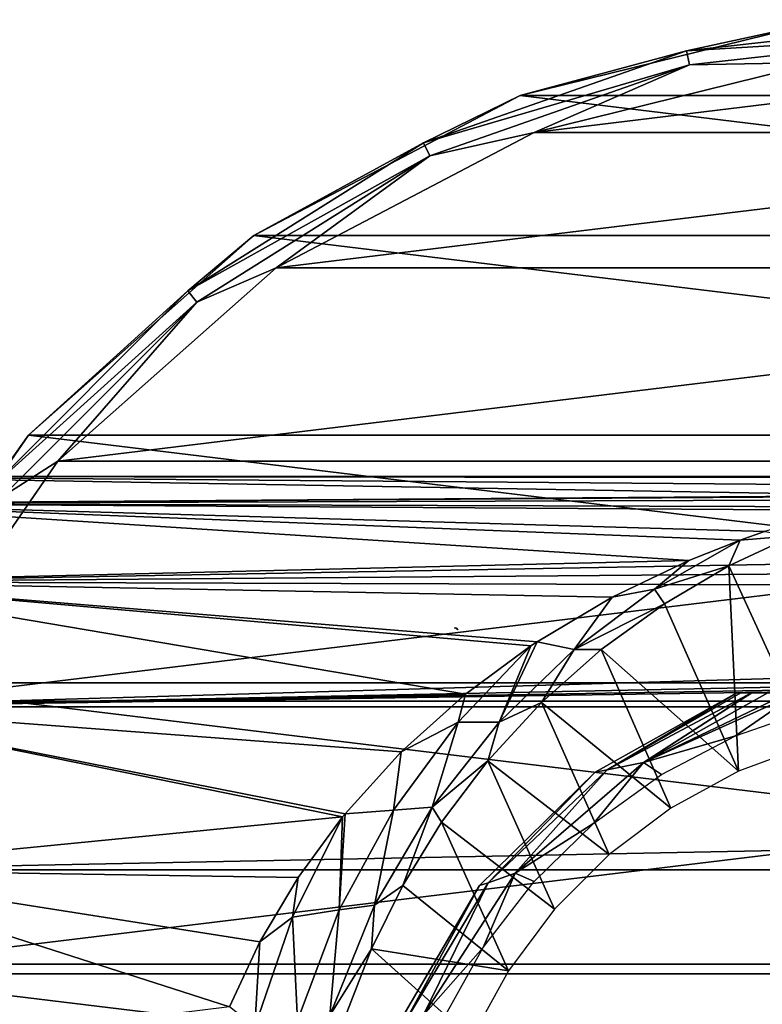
# Model space of a CAD drawing. Header units: millimetres. Extents: x -150 to 150, y -85 to 1149.
# Tile 7 of 256: x -99 to -80, y -47 to -22. Entities that reach past the tile are written whole.
import ezdxf

# ---------------------------------------------------------------- set-up
doc = ezdxf.new("R2010")
doc.units = ezdxf.units.MM
doc.header["$LTSCALE"] = 21.359881
for name, color, linetype in [('9113', 7, 'CONTINUOUS'), ('9120', 7, 'CONTINUOUS'), ('9131', 7, 'CONTINUOUS'), ('9157', 7, 'CONTINUOUS'), ('9193', 7, 'CONTINUOUS'), ('9194', 7, 'CONTINUOUS'), ('9196', 7, 'CONTINUOUS'), ('9209', 7, 'CONTINUOUS'), ('9210', 7, 'CONTINUOUS'), ('9211', 7, 'CONTINUOUS'), ('9213', 7, 'CONTINUOUS')]:
    doc.layers.add(name, color=color, linetype=linetype)

msp = doc.modelspace()

# ---------------------------------------------------------------- linework, layer by layer
at = {"layer": '9113', "color": 7, "linetype": 'CONTINUOUS', "true_color": 0xaaaaaa}
for points in [[(-104.5, -33.75), (-104.5, -34.433, 5.18), (-11.982, -33.822, 1.694), (-104.5, -33.75)], [(-104.5, -34.433, -5.18), (-104.5, -33.75), (-76.526, -34.229, -4.349), (-104.5, -34.433, -5.18)], [(-76.526, -34.229, -4.349), (-104.5, -33.75), (-75, -33.985, -3.054), (-76.526, -34.229, -4.349)], [(-75, -33.985, -3.054), (-104.5, -33.75), (-11.949, -33.841, -1.903), (-75, -33.985, -3.054)], [(-11.949, -33.841, -1.903), (-104.5, -33.75), (-12.099, -33.751, -0.19), (-11.949, -33.841, -1.903)], [(-12.099, -33.751, -0.19), (-104.5, -33.75), (-11.982, -33.822, 1.694), (-12.099, -33.751, -0.19)], [(-11.982, -33.822, 1.694), (-104.5, -34.433, 5.18), (-11.476, -34.121, 3.833), (-11.982, -33.822, 1.694)], [(-11.476, -34.121, 3.833), (-104.5, -34.433, 5.18), (-10.396, -34.733, 6.192), (-11.476, -34.121, 3.833)], [(-78.219, -34.607, -5.791), (-104.5, -34.433, -5.18), (-76.526, -34.229, -4.349), (-78.219, -34.607, -5.791)], [(-104.5, -34.433, 5.18), (-104.5, -36.428, 9.998), (-10.396, -34.733, 6.192), (-104.5, -34.433, 5.18)], [(-104.5, -36.428, -9.998), (-104.5, -34.433, -5.18), (-81.976, -35.881, -8.984), (-104.5, -36.428, -9.998)], [(-81.976, -35.881, -8.984), (-104.5, -34.433, -5.18), (-80.671, -35.366, -7.876), (-81.976, -35.881, -8.984)], [(-80.671, -35.366, -7.876), (-104.5, -34.433, -5.18), (-80.054, -35.15, -7.352), (-80.671, -35.366, -7.876)], [(-80.054, -35.15, -7.352), (-104.5, -34.433, -5.18), (-78.219, -34.607, -5.791), (-80.054, -35.15, -7.352)], [(-10.396, -34.733, 6.192), (-104.5, -36.428, 9.998), (-8.571, -35.666, 8.542), (-10.396, -34.733, 6.192)], [(-8.571, -35.666, 8.542), (-104.5, -36.428, 9.998), (-6.003, -36.73, 10.504), (-8.571, -35.666, 8.542)], [(-83.919, -36.814, -10.638), (-104.5, -36.428, -9.998), (-81.976, -35.881, -8.984), (-83.919, -36.814, -10.638)], [(104.5, -36.428, 9.998), (0, -37.825, 12.1), (-104.5, -39.606, 14.14), (104.5, -36.428, 9.998)], [(104.5, -39.606, 14.14), (104.5, -36.428, 9.998), (-104.5, -39.606, 14.14), (104.5, -39.606, 14.14)], [(-104.5, -36.428, 9.998), (-104.5, -39.606, 14.14), (-6.003, -36.73, 10.504), (-104.5, -36.428, 9.998)], [(-104.5, -39.606, -14.14), (-104.5, -36.428, -9.998), (-87.65, -39.281, -13.808), (-104.5, -39.606, -14.14)], [(-87.65, -39.281, -13.808), (-104.5, -36.428, -9.998), (-85.991, -38.058, -12.4), (-87.65, -39.281, -13.808)], [(-85.991, -38.058, -12.4), (-104.5, -36.428, -9.998), (-85.831, -37.951, -12.263), (-85.991, -38.058, -12.4)], [(-85.831, -37.951, -12.263), (-104.5, -36.428, -9.998), (-83.919, -36.814, -10.638), (-85.831, -37.951, -12.263)], [(-6.003, -36.73, 10.504), (-104.5, -39.606, 14.14), (-2.948, -37.552, 11.731), (-6.003, -36.73, 10.504)], [(-104.5, -39.606, 14.14), (0, -37.825, 12.1), (-2.948, -37.552, 11.731), (-104.5, -39.606, 14.14)], [(-89.287, -40.754, -15.202), (-104.5, -39.606, -14.14), (-87.65, -39.281, -13.808), (-89.287, -40.754, -15.202)], [(104.5, -43.752, 17.322), (104.5, -39.606, 14.14), (-104.5, -43.752, 17.322), (104.5, -43.752, 17.322)], [(-104.5, -43.752, 17.322), (104.5, -39.606, 14.14), (-104.5, -39.606, 14.14), (-104.5, -43.752, 17.322)], [(-104.5, -43.752, -17.322), (-104.5, -39.606, -14.14), (-90.783, -42.406, -16.472), (-104.5, -43.752, -17.322)], [(-90.783, -42.406, -16.472), (-104.5, -39.606, -14.14), (-90.716, -42.324, -16.415), (-90.783, -42.406, -16.472)], [(-90.716, -42.324, -16.415), (-104.5, -39.606, -14.14), (-89.287, -40.754, -15.202), (-90.716, -42.324, -16.415)], [(-91.91, -43.943, -17.43), (-104.5, -43.752, -17.322), (-90.783, -42.406, -16.472), (-91.91, -43.943, -17.43)], [(104.5, -48.573, 19.318), (104.5, -43.752, 17.322), (-104.5, -48.573, 19.318), (104.5, -48.573, 19.318)], [(-104.5, -48.573, 19.318), (104.5, -43.752, 17.322), (-104.5, -43.752, 17.322), (-104.5, -48.573, 19.318)], [(-104.5, -48.573, -19.318), (-104.5, -43.752, -17.322), (-93.649, -47.232, -18.908), (-104.5, -48.573, -19.318)], [(-93.649, -47.232, -18.908), (-104.5, -43.752, -17.322), (-92.882, -45.583, -18.257), (-93.649, -47.232, -18.908)], [(-92.882, -45.583, -18.257), (-104.5, -43.752, -17.322), (-91.91, -43.943, -17.43), (-92.882, -45.583, -18.257)]]:
    msp.add_3dface(points, dxfattribs=at)
at = {"layer": '9120', "color": 7, "linetype": 'CONTINUOUS', "true_color": 0xaaaaaa}
for points in [[(-79.324, -35.255, -8.05), (-78.873, -40.56, -42), (-80.953, -36.023, -9.95), (-79.324, -35.255, -8.05)], [(-80.953, -36.023, -9.95), (-80.713, -41.246, -42), (-82.596, -36.987, -11.87), (-80.953, -36.023, -9.95)], [(-78.873, -40.56, -42), (-80.713, -41.246, -42), (-80.953, -36.023, -9.95), (-78.873, -40.56, -42)], [(-82.596, -36.987, -11.87), (-80.713, -41.246, -42), (-84.201, -38.15, -13.759), (-82.596, -36.987, -11.87)], [(-84.201, -38.15, -13.759), (-82.431, -42.184, -42), (-85.72, -39.498, -15.556), (-84.201, -38.15, -13.759)], [(-80.713, -41.246, -42), (-82.431, -42.184, -42), (-84.201, -38.15, -13.759), (-80.713, -41.246, -42)], [(-85.72, -39.498, -15.556), (-84.003, -43.361, -42), (-87.083, -40.976, -17.175), (-85.72, -39.498, -15.556)], [(-82.431, -42.184, -42), (-84.003, -43.361, -42), (-85.72, -39.498, -15.556), (-82.431, -42.184, -42)], [(-87.083, -40.976, -17.175), (-85.392, -44.751, -42), (-88.263, -42.541, -18.586), (-87.083, -40.976, -17.175)], [(-84.003, -43.361, -42), (-85.392, -44.751, -42), (-87.083, -40.976, -17.175), (-84.003, -43.361, -42)], [(-88.263, -42.541, -18.586), (-86.563, -46.315, -42), (-89.248, -44.145, -19.766), (-88.263, -42.541, -18.586)], [(-85.392, -44.751, -42), (-86.563, -46.315, -42), (-88.263, -42.541, -18.586), (-85.392, -44.751, -42)], [(-89.248, -44.145, -19.766), (-86.563, -46.315, -42), (-90.046, -45.762, -20.727), (-89.248, -44.145, -19.766)], [(-90.046, -45.762, -20.727), (-87.505, -48.039, -42), (-90.673, -47.382, -21.485), (-90.046, -45.762, -20.727)], [(-86.563, -46.315, -42), (-87.505, -48.039, -42), (-90.046, -45.762, -20.727), (-86.563, -46.315, -42)]]:
    msp.add_3dface(points, dxfattribs=at)
at = {"layer": '9131', "color": 7, "linetype": 'CONTINUOUS', "true_color": 0xaaaaaa}
for points in [[(-80.671, -35.366, -7.876), (-79.324, -35.255, -8.05), (-80.953, -36.023, -9.95), (-80.671, -35.366, -7.876)], [(-80.671, -35.366, -7.876), (-80.054, -35.15, -7.352), (-79.324, -35.255, -8.05), (-80.671, -35.366, -7.876)], [(-81.976, -35.881, -8.984), (-80.671, -35.366, -7.876), (-82.845, -36.612, -10.404), (-81.976, -35.881, -8.984)], [(-80.671, -35.366, -7.876), (-80.953, -36.023, -9.95), (-82.845, -36.612, -10.404), (-80.671, -35.366, -7.876)], [(-83.919, -36.814, -10.638), (-81.976, -35.881, -8.984), (-82.845, -36.612, -10.404), (-83.919, -36.814, -10.638)], [(-80.953, -36.023, -9.95), (-82.596, -36.987, -11.87), (-82.845, -36.612, -10.404), (-80.953, -36.023, -9.95)], [(-83.919, -36.814, -10.638), (-82.845, -36.612, -10.404), (-84.893, -38.148, -12.82), (-83.919, -36.814, -10.638)], [(-82.845, -36.612, -10.404), (-82.596, -36.987, -11.87), (-84.893, -38.148, -12.82), (-82.845, -36.612, -10.404)], [(-85.831, -37.951, -12.263), (-83.919, -36.814, -10.638), (-84.893, -38.148, -12.82), (-85.831, -37.951, -12.263)], [(-82.596, -36.987, -11.87), (-84.201, -38.15, -13.759), (-84.893, -38.148, -12.82), (-82.596, -36.987, -11.87)], [(-85.991, -38.058, -12.4), (-85.831, -37.951, -12.263), (-86.794, -39.993, -15.096), (-85.991, -38.058, -12.4)], [(-85.831, -37.951, -12.263), (-84.893, -38.148, -12.82), (-86.794, -39.993, -15.096), (-85.831, -37.951, -12.263)], [(-87.65, -39.281, -13.808), (-85.991, -38.058, -12.4), (-87.84, -39.996, -14.583), (-87.65, -39.281, -13.808)], [(-85.991, -38.058, -12.4), (-86.794, -39.993, -15.096), (-87.84, -39.996, -14.583), (-85.991, -38.058, -12.4)], [(-84.893, -38.148, -12.82), (-85.72, -39.498, -15.556), (-86.794, -39.993, -15.096), (-84.893, -38.148, -12.82)], [(-84.201, -38.15, -13.759), (-85.72, -39.498, -15.556), (-84.893, -38.148, -12.82), (-84.201, -38.15, -13.759)], [(-89.287, -40.754, -15.202), (-87.65, -39.281, -13.808), (-87.84, -39.996, -14.583), (-89.287, -40.754, -15.202)], [(-85.72, -39.498, -15.556), (-87.083, -40.976, -17.175), (-86.794, -39.993, -15.096), (-85.72, -39.498, -15.556)], [(-89.287, -40.754, -15.202), (-87.84, -39.996, -14.583), (-89.483, -42.235, -16.566), (-89.287, -40.754, -15.202)], [(-87.84, -39.996, -14.583), (-88.504, -42.158, -17.174), (-89.483, -42.235, -16.566), (-87.84, -39.996, -14.583)], [(-86.794, -39.993, -15.096), (-87.083, -40.976, -17.175), (-88.504, -42.158, -17.174), (-86.794, -39.993, -15.096)], [(-86.794, -39.993, -15.096), (-88.504, -42.158, -17.174), (-87.84, -39.996, -14.583), (-86.794, -39.993, -15.096)], [(-90.716, -42.324, -16.415), (-89.287, -40.754, -15.202), (-89.483, -42.235, -16.566), (-90.716, -42.324, -16.415)], [(-87.083, -40.976, -17.175), (-88.263, -42.541, -18.586), (-88.504, -42.158, -17.174), (-87.083, -40.976, -17.175)], [(-90.716, -42.324, -16.415), (-89.483, -42.235, -16.566), (-90.864, -44.771, -18.274), (-90.716, -42.324, -16.415)], [(-89.483, -42.235, -16.566), (-89.966, -44.649, -18.979), (-90.864, -44.771, -18.274), (-89.483, -42.235, -16.566)], [(-88.504, -42.158, -17.174), (-89.248, -44.145, -19.766), (-89.966, -44.649, -18.979), (-88.504, -42.158, -17.174)], [(-88.504, -42.158, -17.174), (-89.966, -44.649, -18.979), (-89.483, -42.235, -16.566), (-88.504, -42.158, -17.174)], [(-88.263, -42.541, -18.586), (-89.248, -44.145, -19.766), (-88.504, -42.158, -17.174), (-88.263, -42.541, -18.586)], [(-91.91, -43.943, -17.43), (-90.783, -42.406, -16.472), (-92.051, -44.958, -17.998), (-91.91, -43.943, -17.43)], [(-90.783, -42.406, -16.472), (-90.864, -44.771, -18.274), (-92.051, -44.958, -17.998), (-90.783, -42.406, -16.472)], [(-90.783, -42.406, -16.472), (-90.716, -42.324, -16.415), (-90.864, -44.771, -18.274), (-90.783, -42.406, -16.472)], [(-92.882, -45.583, -18.257), (-91.91, -43.943, -17.43), (-92.051, -44.958, -17.998), (-92.882, -45.583, -18.257)], [(-89.248, -44.145, -19.766), (-90.046, -45.762, -20.727), (-89.966, -44.649, -18.979), (-89.248, -44.145, -19.766)], [(-90.864, -44.771, -18.274), (-91.921, -47.579, -19.614), (-92.051, -44.958, -17.998), (-90.864, -44.771, -18.274)], [(-90.864, -44.771, -18.274), (-91.105, -47.456, -20.41), (-91.921, -47.579, -19.614), (-90.864, -44.771, -18.274)], [(-89.966, -44.649, -18.979), (-90.046, -45.762, -20.727), (-91.105, -47.456, -20.41), (-89.966, -44.649, -18.979)], [(-89.966, -44.649, -18.979), (-91.105, -47.456, -20.41), (-90.864, -44.771, -18.274), (-89.966, -44.649, -18.979)], [(-92.882, -45.583, -18.257), (-92.051, -44.958, -17.998), (-93.008, -47.743, -19.183), (-92.882, -45.583, -18.257)], [(-92.051, -44.958, -17.998), (-91.921, -47.579, -19.614), (-93.008, -47.743, -19.183), (-92.051, -44.958, -17.998)], [(-93.649, -47.232, -18.908), (-92.882, -45.583, -18.257), (-93.008, -47.743, -19.183), (-93.649, -47.232, -18.908)], [(-90.046, -45.762, -20.727), (-90.673, -47.382, -21.485), (-91.105, -47.456, -20.41), (-90.046, -45.762, -20.727)]]:
    msp.add_3dface(points, dxfattribs=at)
at = {"layer": '9157', "color": 7, "linetype": 'CONTINUOUS', "true_color": 0xa36635}
for points in [[(-87.931, -37.596, 2.833), (-87.931, -37.599, 2.846), (-87.884, -37.613, 2.857), (-87.931, -37.596, 2.833)], [(-87.885, -37.608, 2.831), (-87.931, -37.596, 2.833), (-87.884, -37.613, 2.857), (-87.885, -37.608, 2.831)], [(-87.931, -37.599, 2.846), (-87.931, -37.601, 2.859), (-87.884, -37.613, 2.857), (-87.931, -37.599, 2.846)], [(-87.848, -37.64, 2.825), (-87.885, -37.608, 2.831), (-87.848, -37.642, 2.838), (-87.848, -37.64, 2.825)], [(-87.848, -37.642, 2.838), (-87.885, -37.608, 2.831), (-87.848, -37.644, 2.851), (-87.848, -37.642, 2.838)], [(-87.848, -37.644, 2.851), (-87.885, -37.608, 2.831), (-87.884, -37.613, 2.857), (-87.848, -37.644, 2.851)]]:
    msp.add_3dface(points, dxfattribs=at)
at = {"layer": '9193', "color": 7, "linetype": 'CONTINUOUS', "true_color": 0xaaaaaa}
for points in [[(-80.754, -39.25, -56.5), (-84.352, -41.264, -56.5), (-80.754, -39.25, -44.8), (-80.754, -39.25, -56.5)], [(-80.754, -39.25, -44.8), (-84.352, -41.264, -56.5), (-84.352, -41.264, -44.8), (-80.754, -39.25, -44.8)], [(-84.352, -41.264, -56.5), (-87.297, -44.151, -56.5), (-84.352, -41.264, -44.8), (-84.352, -41.264, -56.5)], [(-84.352, -41.264, -44.8), (-87.297, -44.151, -56.5), (-87.297, -44.151, -44.8), (-84.352, -41.264, -44.8)], [(-87.297, -44.151, -56.5), (-89.383, -47.709, -56.5), (-87.297, -44.151, -44.8), (-87.297, -44.151, -56.5)], [(-87.297, -44.151, -44.8), (-89.383, -47.709, -56.5), (-89.383, -47.709, -44.8), (-87.297, -44.151, -44.8)]]:
    msp.add_3dface(points, dxfattribs=at)
at = {"layer": '9194', "color": 7, "linetype": 'CONTINUOUS', "true_color": 0xaaaaaa}
for points in [[(-80.754, -39.25, -44.8), (-84.352, -41.264, -44.8), (-84.054, -41.211, -44.3), (-80.754, -39.25, -44.8)], [(-80.651, -39.25, -44.528), (-80.754, -39.25, -44.8), (-84.054, -41.211, -44.3), (-80.651, -39.25, -44.528)], [(-83.123, -41.021, -43.934), (-80.38, -39.25, -44.3), (-84.054, -41.211, -44.3), (-83.123, -41.021, -43.934)], [(-80.38, -39.25, -44.3), (-80.651, -39.25, -44.528), (-84.054, -41.211, -44.3), (-80.38, -39.25, -44.3)], [(-83.123, -41.021, -43.934), (-80.786, -40.346, -43.8), (-79.205, -39.25, -43.933), (-83.123, -41.021, -43.934)], [(-83.123, -41.021, -43.934), (-79.205, -39.25, -43.933), (-79.43, -39.25, -43.973), (-83.123, -41.021, -43.934)], [(-80.38, -39.25, -44.3), (-83.123, -41.021, -43.934), (-80.371, -39.25, -44.295), (-80.38, -39.25, -44.3)], [(-80.371, -39.25, -44.295), (-83.123, -41.021, -43.934), (-79.966, -39.25, -44.113), (-80.371, -39.25, -44.295)], [(-79.966, -39.25, -44.113), (-83.123, -41.021, -43.934), (-79.43, -39.25, -43.973), (-79.966, -39.25, -44.113)], [(-80.786, -40.346, -43.8), (-78.782, -39.648, -43.8), (-79.205, -39.25, -43.933), (-80.786, -40.346, -43.8)], [(-82.667, -41.325, -43.8), (-80.786, -40.346, -43.8), (-83.123, -41.021, -43.934), (-82.667, -41.325, -43.8)], [(-86.388, -43.834, -43.934), (-84.387, -42.567, -43.8), (-83.123, -41.021, -43.934), (-86.388, -43.834, -43.934)], [(-86.388, -43.834, -43.934), (-83.123, -41.021, -43.934), (-84.054, -41.211, -44.3), (-86.388, -43.834, -43.934)], [(-84.387, -42.567, -43.8), (-82.667, -41.325, -43.8), (-83.123, -41.021, -43.934), (-84.387, -42.567, -43.8)], [(-84.352, -41.264, -44.8), (-87.297, -44.151, -44.8), (-87.072, -44.082, -44.3), (-84.352, -41.264, -44.8)], [(-84.054, -41.211, -44.3), (-84.352, -41.264, -44.8), (-87.072, -44.082, -44.3), (-84.054, -41.211, -44.3)], [(-86.388, -43.834, -43.934), (-84.054, -41.211, -44.3), (-87.072, -44.082, -44.3), (-86.388, -43.834, -43.934)], [(-85.908, -44.046, -43.8), (-84.387, -42.567, -43.8), (-86.388, -43.834, -43.934), (-85.908, -44.046, -43.8)], [(-88.726, -47.456, -43.934), (-87.199, -45.729, -43.8), (-86.388, -43.834, -43.934), (-88.726, -47.456, -43.934)], [(-88.726, -47.456, -43.934), (-86.388, -43.834, -43.934), (-87.072, -44.082, -44.3), (-88.726, -47.456, -43.934)], [(-87.199, -45.729, -43.8), (-85.908, -44.046, -43.8), (-86.388, -43.834, -43.934), (-87.199, -45.729, -43.8)], [(-87.297, -44.151, -44.8), (-89.383, -47.709, -44.8), (-89.215, -47.655, -44.3), (-87.297, -44.151, -44.8)], [(-87.072, -44.082, -44.3), (-87.297, -44.151, -44.8), (-89.215, -47.655, -44.3), (-87.072, -44.082, -44.3)], [(-88.726, -47.456, -43.934), (-87.072, -44.082, -44.3), (-89.215, -47.655, -44.3), (-88.726, -47.456, -43.934)], [(-88.233, -47.581, -43.8), (-87.199, -45.729, -43.8), (-88.726, -47.456, -43.934), (-88.233, -47.581, -43.8)]]:
    msp.add_3dface(points, dxfattribs=at)
at = {"layer": '9196', "color": 7, "linetype": 'CONTINUOUS', "true_color": 0xaaaaaa}
for points in [[(-80.754, -39.25, -56.5), (-80.754, -39.25, -44.8), (-69.246, -39.25, -56.5), (-80.754, -39.25, -56.5)], [(-80.754, -39.25, -56.5), (-69.246, -39.25, -56.5), (-69.333, -39.25, -56.75), (-80.754, -39.25, -56.5)], [(-80.754, -39.25, -56.5), (-69.333, -39.25, -56.75), (-80.671, -39.25, -56.745), (-80.754, -39.25, -56.5)], [(-80.754, -39.25, -44.8), (-69.246, -39.25, -44.8), (-69.246, -39.25, -56.5), (-80.754, -39.25, -44.8)], [(-69.246, -39.25, -44.8), (-80.754, -39.25, -44.8), (-80.651, -39.25, -44.528), (-69.246, -39.25, -44.8)], [(-80.671, -39.25, -56.745), (-69.333, -39.25, -56.75), (-80.437, -39.25, -56.964), (-80.671, -39.25, -56.745)], [(-69.246, -39.25, -44.8), (-80.651, -39.25, -44.528), (-69.331, -39.25, -44.552), (-69.246, -39.25, -44.8)], [(-80.651, -39.25, -44.528), (-80.38, -39.25, -44.3), (-69.572, -39.25, -44.33), (-80.651, -39.25, -44.528)], [(-80.651, -39.25, -44.528), (-69.572, -39.25, -44.33), (-69.331, -39.25, -44.552), (-80.651, -39.25, -44.528)], [(-69.566, -39.25, -56.966), (-69.898, -39.25, -57.137), (-80.437, -39.25, -56.964), (-69.566, -39.25, -56.966)], [(-80.437, -39.25, -56.964), (-69.898, -39.25, -57.137), (-80.099, -39.25, -57.138), (-80.437, -39.25, -56.964)], [(-69.333, -39.25, -56.75), (-69.566, -39.25, -56.966), (-80.437, -39.25, -56.964), (-69.333, -39.25, -56.75)], [(-80.38, -39.25, -44.3), (-80.371, -39.25, -44.295), (-69.624, -39.25, -44.298), (-80.38, -39.25, -44.3)], [(-80.38, -39.25, -44.3), (-69.624, -39.25, -44.298), (-69.572, -39.25, -44.33), (-80.38, -39.25, -44.3)], [(-80.371, -39.25, -44.295), (-79.966, -39.25, -44.113), (-69.894, -39.25, -44.165), (-80.371, -39.25, -44.295)], [(-69.624, -39.25, -44.298), (-80.371, -39.25, -44.295), (-69.894, -39.25, -44.165), (-69.624, -39.25, -44.298)]]:
    msp.add_3dface(points, dxfattribs=at)
at = {"layer": '9209', "linetype": 'CONTINUOUS'}
for points in [[(-78.706, -23.224, -57.5), (-85.903, -24.998, -57.5), (-71.294, -23.224, -57.5), (-78.706, -23.224, -57.5)], [(-71.294, -23.224, -57.5), (-85.903, -24.998, -57.5), (-64.097, -24.998, -57.5), (-71.294, -23.224, -57.5)], [(-85.903, -24.998, -57.5), (-92.469, -28.444, -57.5), (-64.097, -24.998, -57.5), (-85.903, -24.998, -57.5)], [(-64.097, -24.998, -57.5), (-92.469, -28.444, -57.5), (-57.531, -28.444, -57.5), (-64.097, -24.998, -57.5)], [(-92.469, -28.444, -57.5), (-98.018, -33.361, -57.5), (-57.531, -28.444, -57.5), (-92.469, -28.444, -57.5)], [(-57.531, -28.444, -57.5), (-98.018, -33.361, -57.5), (-51.982, -33.361, -57.5), (-57.531, -28.444, -57.5)], [(-98.018, -33.361, -57.5), (-102.228, -39.461, -57.5), (-51.982, -33.361, -57.5), (-98.018, -33.361, -57.5)], [(-51.982, -33.361, -57.5), (-102.228, -39.461, -57.5), (-47.772, -39.461, -57.5), (-51.982, -33.361, -57.5)], [(-102.228, -39.461, -57.5), (-104.856, -46.392, -57.5), (-47.772, -39.461, -57.5), (-102.228, -39.461, -57.5)], [(-47.772, -39.461, -57.5), (-104.856, -46.392, -57.5), (-45.144, -46.392, -57.5), (-47.772, -39.461, -57.5)], [(-105.75, -53.75, -57.5), (-44.25, -53.75, -57.5), (-45.144, -46.392, -57.5), (-105.75, -53.75, -57.5)], [(-104.856, -46.392, -57.5), (-105.75, -53.75, -57.5), (-45.144, -46.392, -57.5), (-104.856, -46.392, -57.5)]]:
    msp.add_3dface(points, dxfattribs=at)
at = {"layer": '9210', "linetype": 'CONTINUOUS'}
for points in [[(-78.827, -22.231, -77.5), (-63.741, -24.063, -77.5), (-86.259, -24.063, -77.5), (-78.827, -22.231, -77.5)], [(-86.259, -24.063, -77.5), (-56.964, -27.62, -77.5), (-93.036, -27.62, -77.5), (-86.259, -24.063, -77.5)], [(-63.741, -24.063, -77.5), (-56.964, -27.62, -77.5), (-86.259, -24.063, -77.5), (-63.741, -24.063, -77.5)], [(-93.036, -27.62, -77.5), (-51.235, -32.696, -77.5), (-98.765, -32.696, -77.5), (-93.036, -27.62, -77.5)], [(-56.964, -27.62, -77.5), (-51.235, -32.696, -77.5), (-93.036, -27.62, -77.5), (-56.964, -27.62, -77.5)], [(-98.765, -32.696, -77.5), (-46.887, -38.995, -77.5), (-103.113, -38.995, -77.5), (-98.765, -32.696, -77.5)], [(-51.235, -32.696, -77.5), (-46.887, -38.995, -77.5), (-98.765, -32.696, -77.5), (-51.235, -32.696, -77.5)], [(-103.113, -38.995, -77.5), (-44.173, -46.152, -77.5), (-105.827, -46.152, -77.5), (-103.113, -38.995, -77.5)], [(-46.887, -38.995, -77.5), (-44.173, -46.152, -77.5), (-103.113, -38.995, -77.5), (-46.887, -38.995, -77.5)], [(-43.25, -53.75, -77.5), (-106.75, -53.75, -77.5), (-105.827, -46.152, -77.5), (-43.25, -53.75, -77.5)], [(-44.173, -46.152, -77.5), (-43.25, -53.75, -77.5), (-105.827, -46.152, -77.5), (-44.173, -46.152, -77.5)]]:
    msp.add_3dface(points, dxfattribs=at)
at = {"layer": '9211', "linetype": 'CONTINUOUS'}
for points in [[(-78.827, -22.231, -77.5), (-86.259, -24.063, -77.5), (-78.827, -22.231, -58.5), (-78.827, -22.231, -77.5)], [(-78.827, -22.231, -58.5), (-86.259, -24.063, -77.5), (-86.259, -24.063, -58.5), (-78.827, -22.231, -58.5)], [(-86.259, -24.063, -77.5), (-93.036, -27.62, -77.5), (-86.259, -24.063, -58.5), (-86.259, -24.063, -77.5)], [(-86.259, -24.063, -58.5), (-93.036, -27.62, -77.5), (-93.036, -27.62, -58.5), (-86.259, -24.063, -58.5)], [(-93.036, -27.62, -77.5), (-98.765, -32.696, -77.5), (-93.036, -27.62, -58.5), (-93.036, -27.62, -77.5)], [(-93.036, -27.62, -58.5), (-98.765, -32.696, -77.5), (-98.765, -32.696, -58.5), (-93.036, -27.62, -58.5)], [(-98.765, -32.696, -77.5), (-103.113, -38.995, -77.5), (-98.765, -32.696, -58.5), (-98.765, -32.696, -77.5)], [(-98.765, -32.696, -58.5), (-103.113, -38.995, -77.5), (-103.113, -38.995, -58.5), (-98.765, -32.696, -58.5)]]:
    msp.add_3dface(points, dxfattribs=at)
at = {"layer": '9213', "linetype": 'CONTINUOUS'}
for points in [[(-78.827, -22.231, -58.5), (-86.259, -24.063, -58.5), (-82.035, -22.926, -58), (-78.827, -22.231, -58.5)], [(-78.827, -22.231, -58.5), (-82.035, -22.926, -58), (-75, -22.134, -58), (-78.827, -22.231, -58.5)], [(-82.035, -22.926, -58), (-75, -22.5, -57.634), (-75, -22.134, -58), (-82.035, -22.926, -58)], [(-81.954, -23.284, -57.634), (-75, -22.5, -57.634), (-82.035, -22.926, -58), (-81.954, -23.284, -57.634)], [(-81.954, -23.284, -57.634), (-78.706, -23.224, -57.5), (-75, -22.5, -57.634), (-81.954, -23.284, -57.634)], [(-86.259, -24.063, -58.5), (-88.718, -25.265, -58), (-82.035, -22.926, -58), (-86.259, -24.063, -58.5)], [(-88.718, -25.265, -58), (-81.954, -23.284, -57.634), (-82.035, -22.926, -58), (-88.718, -25.265, -58)], [(-88.559, -25.595, -57.634), (-81.954, -23.284, -57.634), (-88.718, -25.265, -58), (-88.559, -25.595, -57.634)], [(-88.559, -25.595, -57.634), (-85.903, -24.998, -57.5), (-81.954, -23.284, -57.634), (-88.559, -25.595, -57.634)], [(-85.903, -24.998, -57.5), (-78.706, -23.224, -57.5), (-81.954, -23.284, -57.634), (-85.903, -24.998, -57.5)], [(-86.259, -24.063, -58.5), (-93.036, -27.62, -58.5), (-88.718, -25.265, -58), (-86.259, -24.063, -58.5)], [(-92.469, -28.444, -57.5), (-85.903, -24.998, -57.5), (-88.559, -25.595, -57.634), (-92.469, -28.444, -57.5)], [(-93.036, -27.62, -58.5), (-94.712, -29.031, -58), (-88.718, -25.265, -58), (-93.036, -27.62, -58.5)], [(-94.712, -29.031, -58), (-88.559, -25.595, -57.634), (-88.718, -25.265, -58), (-94.712, -29.031, -58)], [(-94.484, -29.318, -57.634), (-88.559, -25.595, -57.634), (-94.712, -29.031, -58), (-94.484, -29.318, -57.634)], [(-94.484, -29.318, -57.634), (-92.469, -28.444, -57.5), (-88.559, -25.595, -57.634), (-94.484, -29.318, -57.634)], [(-93.036, -27.62, -58.5), (-98.765, -32.696, -58.5), (-94.712, -29.031, -58), (-93.036, -27.62, -58.5)], [(-98.018, -33.361, -57.5), (-92.469, -28.444, -57.5), (-94.484, -29.318, -57.634), (-98.018, -33.361, -57.5)], [(-98.765, -32.696, -58.5), (-99.719, -34.038, -58), (-94.712, -29.031, -58), (-98.765, -32.696, -58.5)], [(-99.719, -34.038, -58), (-94.484, -29.318, -57.634), (-94.712, -29.031, -58), (-99.719, -34.038, -58)], [(-99.432, -34.266, -57.634), (-94.484, -29.318, -57.634), (-99.719, -34.038, -58), (-99.432, -34.266, -57.634)], [(-99.432, -34.266, -57.634), (-98.018, -33.361, -57.5), (-94.484, -29.318, -57.634), (-99.432, -34.266, -57.634)], [(-98.765, -32.696, -58.5), (-103.113, -38.995, -58.5), (-99.719, -34.038, -58), (-98.765, -32.696, -58.5)], [(-102.228, -39.461, -57.5), (-98.018, -33.361, -57.5), (-99.432, -34.266, -57.634), (-102.228, -39.461, -57.5)]]:
    msp.add_3dface(points, dxfattribs=at)

doc.saveas('drawing.dxf')
